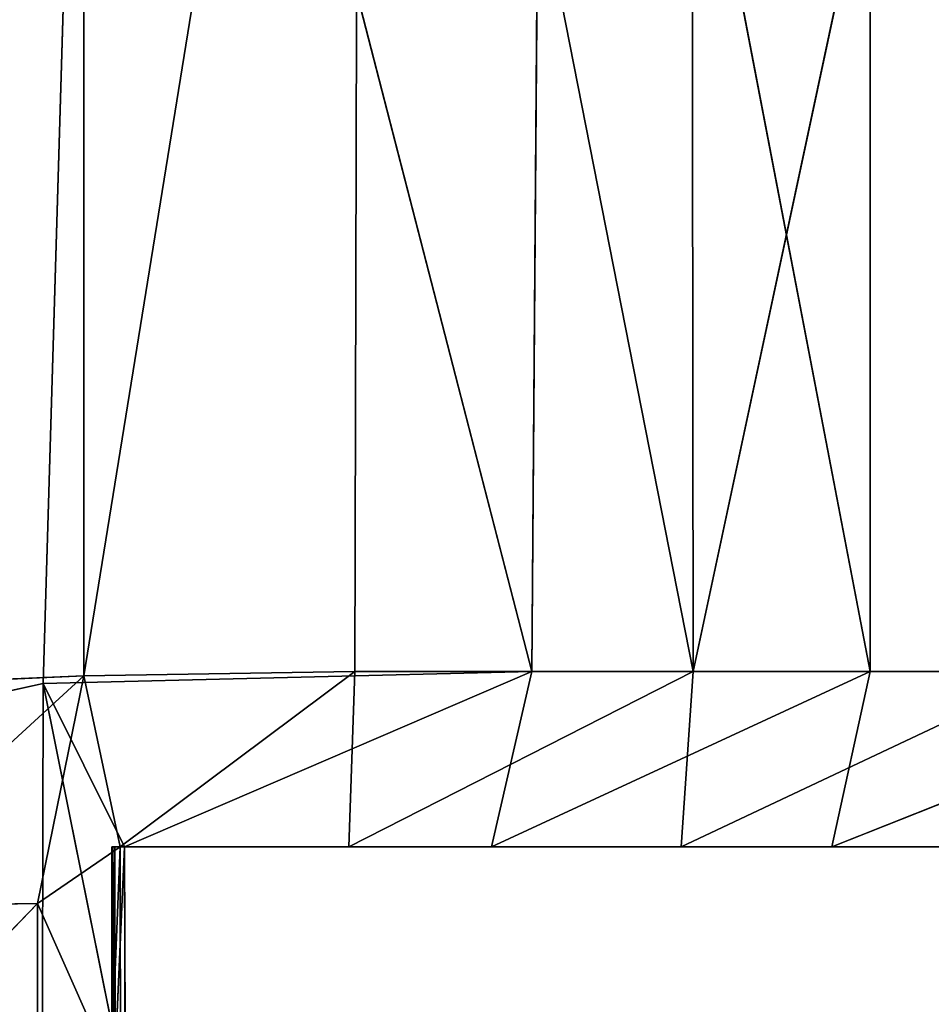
# Model space of a CAD drawing. Extents: x 0 to 35.8, y 0 to 26.7.
# Tile 87 of 227: x 10.401 to 10.8, y 1.118 to 1.548. Entities that reach past the tile are written whole.
import ezdxf

# ---------------------------------------------------------------- set-up
doc = ezdxf.new("R2010")
doc.units = 0
doc.header["$MEASUREMENT"] = 0
doc.layers.get('0').update_dxf_attribs({"color": 13, "linetype": 'CONTINUOUS'})
for name, color, linetype in [('HDS8645C_-_BODY', 252, 'CONTINUOUS'), ('HDS8645C_-_CERAMIC_TOP', 29, 'CONTINUOUS'), ('HEI8056C_-_KNOBS', 252, 'CONTINUOUS')]:
    doc.layers.add(name, color=color, linetype=linetype)

# ---------------------------------------------------------------- blocks, each defined once
blk = doc.blocks.new('HIS8055U_TRADECAD_DXF')
at = {"layer": 'HEI8056C_-_KNOBS', "color": 0}
for p, q in [((-7.46845, -11.3642, 11.97375), (-7.49055, -12.1127, 11.97185)), ((-7.46845, -11.3642, 11.97375), (-7.49055, -12.1127, 11.97185)), ((-7.35235, -11.3644, 13.89995), (-7.47275, -12.1093, 13.93945)), ((-7.47275, -12.1093, 13.93945), (-7.47275, -11.3644, 13.93815)), ((-7.35235, -11.3644, 13.89995), (-7.47275, -12.1093, 13.93945)), ((-7.47275, -12.1093, 13.93945), (-7.47275, -11.3644, 13.93815)), ((-7.27685, -12.1075, 12.03685), (-7.46845, -11.3642, 11.97375)), ((-7.27685, -12.1075, 12.03685), (-7.46845, -11.3642, 11.97375)), ((-7.35235, -11.3644, 13.89995), (-7.35425, -12.1075, 13.90225)), ((-7.35235, -11.3644, 13.89995), (-7.35425, -12.1075, 13.90225)), ((-7.35235, -11.3644, 13.89995), (-7.20615, -12.1075, 13.82935)), ((-7.35235, -11.3644, 13.89995), (-7.20615, -12.1075, 13.82935)), ((-7.27685, -12.1075, 12.03685), (-7.27105, -11.3643, 12.03755)), ((-7.27685, -12.1075, 12.03685), (-7.27105, -11.3643, 12.03755)), ((-7.12885, -12.1075, 12.12615), (-7.27105, -11.3643, 12.03755)), ((-7.12885, -12.1075, 12.12615), (-7.27105, -11.3643, 12.03755)), ((-7.20615, -12.1075, 13.82935), (-7.20715, -11.3644, 13.82785)), ((-7.20615, -12.1075, 13.82935), (-7.20715, -11.3644, 13.82785)), ((-7.04775, -11.3644, 13.71575), (-7.20615, -12.1075, 13.82935)), ((-7.04775, -11.3644, 13.71575), (-7.20615, -12.1075, 13.82935)), ((-7.12875, -11.3643, 12.12505), (-7.12885, -12.1075, 12.12615)), ((-7.12875, -11.3643, 12.12505), (-7.12885, -12.1075, 12.12615)), ((-7.47275, -12.1093, 13.93945), (-7.58275, -12.1143, 13.95865)), ((-7.47275, -12.1093, 13.93945), (-7.58275, -12.1143, 13.95865)), ((-7.47275, -12.1093, 13.93945), (-7.58265, -12.2103, 13.95885)), ((-7.47275, -12.1093, 13.93945), (-7.58265, -12.2103, 13.95885)), ((-7.49305, -12.209, 13.93675), (-7.47275, -12.1093, 13.93945)), ((-7.49305, -12.209, 13.93675), (-7.47275, -12.1093, 13.93945)), ((-7.49055, -12.1127, 11.97185), (-7.27685, -12.1075, 12.03685)), ((-7.49055, -12.1127, 11.97185), (-7.27685, -12.1075, 12.03685)), ((-7.35425, -12.1075, 13.90225), (-7.47275, -12.1093, 13.93945)), ((-7.35425, -12.1075, 13.90225), (-7.47275, -12.1093, 13.93945)), ((-7.47275, -12.1093, 13.93945), (-7.45695, -12.1842, 13.85055)), ((-7.47275, -12.1093, 13.93945), (-7.45695, -12.1842, 13.85055)), ((-7.45695, -12.1842, 13.85055), (-7.35425, -12.1075, 13.90225)), ((-7.45695, -12.1842, 13.85055), (-7.35425, -12.1075, 13.90225)), ((-7.45505, -12.1842, 12.05595), (-7.27685, -12.1075, 12.03685)), ((-7.45505, -12.1842, 12.05595), (-7.27685, -12.1075, 12.03685)), ((-7.35685, -12.1842, 13.80605), (-7.20615, -12.1075, 13.82935)), ((-7.35685, -12.1842, 13.80605), (-7.20615, -12.1075, 13.82935)), ((-7.35685, -12.1842, 13.80605), (-7.35425, -12.1075, 13.90225)), ((-7.35685, -12.1842, 13.80605), (-7.35425, -12.1075, 13.90225)), ((-7.20615, -12.1075, 13.82935), (-7.35425, -12.1075, 13.90225)), ((-7.20615, -12.1075, 13.82935), (-7.35425, -12.1075, 13.90225)), ((-7.27685, -12.1075, 12.03685), (-7.29445, -12.1842, 12.12045)), ((-7.29445, -12.1842, 12.12045), (-7.12885, -12.1075, 12.12615)), ((-7.29445, -12.1842, 12.12045), (-7.12885, -12.1075, 12.12615)), ((-7.27685, -12.1075, 12.03685), (-7.29445, -12.1842, 12.12045)), ((-7.27685, -12.1075, 12.03685), (-7.12885, -12.1075, 12.12615)), ((-7.27685, -12.1075, 12.03685), (-7.12885, -12.1075, 12.12615)), ((-7.20615, -12.1075, 13.82935), (-7.21145, -12.1842, 13.73385)), ((-7.21145, -12.1842, 13.73385), (-7.04895, -12.1075, 13.71675)), ((-7.21145, -12.1842, 13.73385), (-7.04895, -12.1075, 13.71675)), ((-7.20615, -12.1075, 13.82935), (-7.21145, -12.1842, 13.73385)), ((-7.04895, -12.1075, 13.71675), (-7.20615, -12.1075, 13.82935)), ((-7.04895, -12.1075, 13.71675), (-7.20615, -12.1075, 13.82935)), ((-7.14555, -12.1842, 12.21095), (-7.12885, -12.1075, 12.12615)), ((-7.14555, -12.1842, 12.21095), (-7.12885, -12.1075, 12.12615)), ((-7.14555, -12.1842, 12.21095), (-6.95265, -12.1075, 12.28365)), ((-7.14555, -12.1842, 12.21095), (-6.95265, -12.1075, 12.28365)), ((-7.12885, -12.1075, 12.12615), (-6.95265, -12.1075, 12.28365)), ((-7.12885, -12.1075, 12.12615), (-6.95265, -12.1075, 12.28365)), ((-7.49055, -12.1127, 11.97185), (-7.57875, -12.1322, 11.94755)), ((-7.49055, -12.1127, 11.97185), (-7.57875, -12.1322, 11.94755)), ((-7.49095, -12.3084, 11.97265), (-7.49055, -12.1127, 11.97185)), ((-7.49095, -12.3084, 11.97265), (-7.49055, -12.1127, 11.97185)), ((-7.45465, -12.2911, 12.05335), (-7.49055, -12.1127, 11.97185)), ((-7.45465, -12.2911, 12.05335), (-7.49055, -12.1127, 11.97185)), ((-7.45505, -12.1842, 12.05595), (-7.49055, -12.1127, 11.97185)), ((-7.45505, -12.1842, 12.05595), (-7.49055, -12.1127, 11.97185)), ((-7.45695, -12.1842, 13.85055), (-7.49305, -12.209, 13.93675)), ((-7.45695, -12.1842, 13.85055), (-7.49305, -12.209, 13.93675)), ((-7.46055, -12.1842, 13.49265), (-7.45695, -12.1842, 13.85055)), ((-7.36265, -12.1842, 13.48445), (-7.46055, -12.1842, 13.49265)), ((-7.46055, -12.1842, 13.24365), (-7.46055, -12.1842, 13.49265)), ((-7.36265, -12.1842, 13.48445), (-7.46055, -12.1842, 13.49265)), ((-7.36335, -12.1842, 13.23475), (-7.46055, -12.1842, 13.24365)), ((-7.46055, -12.1842, 13.02305), (-7.36335, -12.1842, 13.01815)), ((-7.36275, -12.1842, 12.76995), (-7.46055, -12.1842, 12.75635)), ((-7.46055, -12.1842, 12.75635), (-7.46055, -12.1842, 13.02305)), ((-7.36275, -12.1842, 12.76995), (-7.46055, -12.1842, 12.75635)), ((-7.46015, -12.1842, 12.52525), (-7.46055, -12.1842, 12.75635)), ((-7.46055, -12.1842, 13.02305), (-7.46055, -12.1842, 13.24365)), ((-7.36335, -12.1842, 13.23475), (-7.46055, -12.1842, 13.24365)), ((-7.46055, -12.1842, 13.02305), (-7.36335, -12.1842, 13.01815)), ((-7.46055, -12.1842, 13.49265), (-7.45695, -12.1842, 13.85055)), ((-7.46055, -12.1842, 13.49265), (-7.46055, -12.2742, 13.49265)), ((-7.46055, -12.1842, 12.75635), (-7.46055, -12.1842, 13.02305)), ((-7.46055, -12.1842, 12.75635), (-7.46055, -12.2742, 12.75635)), ((-7.46055, -12.2742, 13.02305), (-7.46055, -12.1842, 13.02305)), ((-7.46055, -12.1842, 13.24365), (-7.46055, -12.1842, 13.49265)), ((-7.46055, -12.1842, 13.24365), (-7.46055, -12.2742, 13.24365)), ((-7.46055, -12.1842, 13.49265), (-7.46055, -12.2742, 13.49265)), ((-7.46015, -12.1842, 12.52525), (-7.46055, -12.1842, 12.75635)), ((-7.46055, -12.1842, 12.75635), (-7.46055, -12.2742, 12.75635)), ((-7.46055, -12.1842, 13.02305), (-7.46055, -12.1842, 13.24365)), ((-7.46055, -12.2742, 13.02305), (-7.46055, -12.1842, 13.02305)), ((-7.46055, -12.1842, 13.24365), (-7.46055, -12.2742, 13.24365)), ((-7.46015, -12.2742, 12.52525), (-7.45915, -12.1842, 12.30485)), ((-7.46015, -12.2742, 12.52525), (-7.45915, -12.1842, 12.30485)), ((-7.46015, -12.2742, 12.52525), (-7.46015, -12.1842, 12.52525)), ((-7.46015, -12.1842, 12.52525), (-7.45915, -12.1842, 12.30485)), ((-7.34775, -12.1842, 12.56055), (-7.46015, -12.1842, 12.52525)), ((-7.34775, -12.1842, 12.56055), (-7.46015, -12.1842, 12.52525)), ((-7.46015, -12.1842, 12.52525), (-7.45915, -12.1842, 12.30485)), ((-7.46015, -12.2742, 12.52525), (-7.46015, -12.1842, 12.52525)), ((-7.45915, -12.1842, 12.30485), (-7.45905, -12.2763, 12.30735)), ((-7.45915, -12.1842, 12.30485), (-7.32905, -12.1842, 12.34265)), ((-7.45505, -12.1842, 12.05595), (-7.45915, -12.1842, 12.30485)), ((-7.45915, -12.1842, 12.30485), (-7.32905, -12.1842, 12.34265)), ((-7.45915, -12.1842, 12.30485), (-7.45905, -12.2763, 12.30735)), ((-7.45505, -12.1842, 12.05595), (-7.45915, -12.1842, 12.30485)), ((-7.45905, -12.2763, 12.30735), (-7.45505, -12.1842, 12.05595)), ((-7.45905, -12.2763, 12.30735), (-7.45505, -12.1842, 12.05595)), ((-7.45695, -12.1842, 13.85055), (-7.35685, -12.1842, 13.80605)), ((-7.45675, -12.2908, 13.86375), (-7.45695, -12.1842, 13.85055)), ((-7.45695, -12.1842, 13.85055), (-7.35685, -12.1842, 13.80605)), ((-7.45675, -12.2908, 13.86375), (-7.45695, -12.1842, 13.85055)), ((-7.29445, -12.1842, 12.12045), (-7.45505, -12.1842, 12.05595)), ((-7.45505, -12.1842, 12.05595), (-7.45465, -12.2911, 12.05335)), ((-7.45505, -12.1842, 12.05595), (-7.45465, -12.2911, 12.05335)), ((-7.29445, -12.1842, 12.12045), (-7.45505, -12.1842, 12.05595)), ((-7.36265, -12.1842, 13.48445), (-7.36335, -12.1842, 13.23475)), ((-7.36335, -12.1842, 13.01815), (-7.21755, -12.1842, 13.02535)), ((-7.36275, -12.1842, 12.76995), (-7.36335, -12.1842, 13.01815)), ((-7.36335, -12.1842, 13.23475), (-7.21735, -12.1842, 13.24115)), ((-7.36335, -12.1842, 13.01815), (-7.21755, -12.1842, 13.02535)), ((-7.36335, -12.1842, 13.01815), (-7.36335, -12.1842, 13.23475)), ((-7.36335, -12.1842, 13.23475), (-7.21735, -12.1842, 13.24115)), ((-7.36265, -12.1842, 13.48445), (-7.36335, -12.1842, 13.23475)), ((-7.36275, -12.1842, 12.76995), (-7.36335, -12.1842, 13.01815)), ((-7.36335, -12.1842, 13.01815), (-7.36335, -12.1842, 13.23475)), ((-7.36275, -12.1842, 12.76995), (-7.20415, -12.1842, 12.80765)), ((-7.34775, -12.1842, 12.56055), (-7.36275, -12.1842, 12.76995)), ((-7.36275, -12.1842, 12.76995), (-7.20415, -12.1842, 12.80765)), ((-7.34775, -12.1842, 12.56055), (-7.36275, -12.1842, 12.76995)), ((-7.35685, -12.1842, 13.80605), (-7.36265, -12.1842, 13.48445)), ((-7.36265, -12.1842, 13.48445), (-7.22335, -12.1842, 13.47715)), ((-7.35685, -12.1842, 13.80605), (-7.36265, -12.1842, 13.48445)), ((-7.36265, -12.1842, 13.48445), (-7.22335, -12.1842, 13.47715)), ((-7.35685, -12.1842, 13.80605), (-7.21145, -12.1842, 13.73385)), ((-7.35685, -12.1842, 13.80605), (-7.21145, -12.1842, 13.73385)), ((-7.19215, -12.1842, 12.60615), (-7.34775, -12.1842, 12.56055)), ((-7.19215, -12.1842, 12.60615), (-7.34775, -12.1842, 12.56055)), ((-7.32905, -12.1842, 12.34265), (-7.34775, -12.1842, 12.56055)), ((-7.32905, -12.1842, 12.34265), (-7.34775, -12.1842, 12.56055)), ((-7.32905, -12.1842, 12.34265), (-7.17685, -12.1842, 12.40335)), ((-7.29445, -12.1842, 12.12045), (-7.32905, -12.1842, 12.34265)), ((-7.29445, -12.1842, 12.12045), (-7.32905, -12.1842, 12.34265)), ((-7.32905, -12.1842, 12.34265), (-7.17685, -12.1842, 12.40335)), ((-7.14555, -12.1842, 12.21095), (-7.29445, -12.1842, 12.12045)), ((-7.14555, -12.1842, 12.21095), (-7.29445, -12.1842, 12.12045)), ((-7.22335, -12.1842, 13.47715), (-7.07545, -12.1842, 13.45665)), ((-7.21735, -12.1842, 13.24115), (-7.22335, -12.1842, 13.47715)), ((-7.21735, -12.1842, 13.24115), (-7.22335, -12.1842, 13.47715)), ((-7.21145, -12.1842, 13.73385), (-7.22335, -12.1842, 13.47715)), ((-7.21145, -12.1842, 13.73385), (-7.22335, -12.1842, 13.47715)), ((-7.22335, -12.1842, 13.47715), (-7.07545, -12.1842, 13.45665)), ((-7.21755, -12.1842, 13.02535), (-6.98835, -12.1842, 13.06575)), ((-7.20415, -12.1842, 12.80765), (-7.21755, -12.1842, 13.02535)), ((-7.20415, -12.1842, 12.80765), (-7.21755, -12.1842, 13.02535)), ((-7.21735, -12.1842, 13.24115), (-7.21755, -12.1842, 13.02535)), ((-7.21755, -12.1842, 13.02535), (-6.98835, -12.1842, 13.06575)), ((-7.21735, -12.1842, 13.24115), (-7.21755, -12.1842, 13.02535)), ((-7.00345, -12.1842, 13.25635), (-7.21735, -12.1842, 13.24115)), ((-7.00345, -12.1842, 13.25635), (-7.21735, -12.1842, 13.24115)), ((-7.21145, -12.1842, 13.73385), (-7.08155, -12.1842, 13.62205)), ((-7.21145, -12.1842, 13.73385), (-7.08155, -12.1842, 13.62205)), ((-7.20415, -12.1842, 12.80765), (-7.19215, -12.1842, 12.60615)), ((-6.97735, -12.1842, 12.88175), (-7.20415, -12.1842, 12.80765)), ((-6.97735, -12.1842, 12.88175), (-7.20415, -12.1842, 12.80765)), ((-7.20415, -12.1842, 12.80765), (-7.19215, -12.1842, 12.60615)), ((-6.98685, -12.1842, 12.70735), (-7.19215, -12.1842, 12.60615)), ((-6.98685, -12.1842, 12.70735), (-7.19215, -12.1842, 12.60615)), ((-7.17685, -12.1842, 12.40335), (-7.19215, -12.1842, 12.60615)), ((-7.17685, -12.1842, 12.40335), (-7.19215, -12.1842, 12.60615)), ((-7.17685, -12.1842, 12.40335), (-7.01395, -12.1842, 12.52085)), ((-7.14555, -12.1842, 12.21095), (-7.17685, -12.1842, 12.40335)), ((-7.14555, -12.1842, 12.21095), (-7.17685, -12.1842, 12.40335)), ((-7.17685, -12.1842, 12.40335), (-7.01395, -12.1842, 12.52085)), ((-6.99945, -12.1842, 12.34965), (-7.14555, -12.1842, 12.21095)), ((-6.99945, -12.1842, 12.34965), (-7.14555, -12.1842, 12.21095)), ((-7.58265, -12.2103, 13.95885), (-7.49305, -12.209, 13.93675)), ((-7.58265, -12.2103, 13.95885), (-7.49305, -12.209, 13.93675)), ((-7.49305, -12.209, 13.93675), (-7.58255, -12.3015, 13.95895)), ((-7.49305, -12.209, 13.93675), (-7.58255, -12.3015, 13.95895)), ((-7.49305, -12.209, 13.93675), (-7.49305, -12.3033, 13.93425)), ((-7.49305, -12.209, 13.93675), (-7.45675, -12.2908, 13.86375)), ((-7.49305, -12.209, 13.93675), (-7.49305, -12.3033, 13.93425)), ((-7.49305, -12.209, 13.93675), (-7.45675, -12.2908, 13.86375))]:
    blk.add_line(p, q, dxfattribs=at)
at = {"layer": 'HDS8645C_-_BODY', "color": 0}
mesh = blk.add_polyface(dxfattribs=at)
corners = [(17.88175, -12.8447, 15.51895), (-17.90215, -11.211, 15.51895), (-17.90215, -12.8447, 15.51895), (17.88175, -11.211, 15.51895)]
mesh.append_faces([[corners[k] for k in face] for face in [(0, 1, 2), (1, 0, 3)]], dxfattribs={"vtx0": -1, "color": 0})
at = {"layer": 'HDS8645C_-_CERAMIC_TOP', "color": 0}
mesh = blk.add_polyface(dxfattribs=at)
corners = [(17.83165, 10.6876, 17.27015), (-17.76255, -12.6526, 17.27015), (-17.76255, 10.6876, 17.27015), (17.83165, -12.6526, 17.27015)]
mesh.append_faces([[corners[k] for k in face] for face in [(0, 1, 2), (1, 0, 3)]], dxfattribs={"vtx0": -1, "color": 0})
at = {"layer": 'HEI8056C_-_KNOBS', "color": 0}
mesh = blk.add_polyface(dxfattribs=at)
corners = [(-7.47275, -11.3644, 13.93815), (-7.58275, -12.1143, 13.95865), (-7.58345, -11.3644, 13.95755), (-7.47275, -12.1093, 13.93945)]
mesh.append_faces([[corners[k] for k in face] for face in [(0, 1, 2), (1, 0, 3)]], dxfattribs={"vtx0": -1, "color": 0})
mesh = blk.add_polyface(dxfattribs=at)
corners = [(-7.46845, -11.3642, 11.97375), (-7.58295, -11.3642, 11.94505), (-7.57875, -12.1322, 11.94755)]
mesh.append_faces([[corners[k] for k in face] for face in [(0, 1, 2)]], dxfattribs={"color": 0})
mesh = blk.add_polyface(dxfattribs=at)
corners = [(-7.46845, -11.3642, 11.97375), (-7.57875, -12.1322, 11.94755), (-7.49055, -12.1127, 11.97185)]
mesh.append_faces([[corners[k] for k in face] for face in [(0, 1, 2)]], dxfattribs={"color": 0})
mesh = blk.add_polyface(dxfattribs=at)
corners = [(-7.27685, -12.1075, 12.03685), (-7.46845, -11.3642, 11.97375), (-7.49055, -12.1127, 11.97185)]
mesh.append_faces([[corners[k] for k in face] for face in [(0, 1, 2)]], dxfattribs={"color": 0})
mesh = blk.add_polyface(dxfattribs=at)
corners = [(-7.35235, -11.3644, 13.89995), (-7.47275, -12.1093, 13.93945), (-7.47275, -11.3644, 13.93815)]
mesh.append_faces([[corners[k] for k in face] for face in [(0, 1, 2)]], dxfattribs={"color": 0})
mesh = blk.add_polyface(dxfattribs=at)
corners = [(-7.35235, -11.3644, 13.89995), (-7.35425, -12.1075, 13.90225), (-7.47275, -12.1093, 13.93945)]
mesh.append_faces([[corners[k] for k in face] for face in [(0, 1, 2)]], dxfattribs={"color": 0})
mesh = blk.add_polyface(dxfattribs=at)
corners = [(-7.27105, -11.3643, 12.03755), (-7.46845, -11.3642, 11.97375), (-7.27685, -12.1075, 12.03685)]
mesh.append_faces([[corners[k] for k in face] for face in [(0, 1, 2)]], dxfattribs={"color": 0})
mesh = blk.add_polyface(dxfattribs=at)
corners = [(-7.20615, -12.1075, 13.82935), (-7.35425, -12.1075, 13.90225), (-7.35235, -11.3644, 13.89995)]
mesh.append_faces([[corners[k] for k in face] for face in [(0, 1, 2)]], dxfattribs={"color": 0})
mesh = blk.add_polyface(dxfattribs=at)
corners = [(-7.20615, -12.1075, 13.82935), (-7.35235, -11.3644, 13.89995), (-7.20715, -11.3644, 13.82785)]
mesh.append_faces([[corners[k] for k in face] for face in [(0, 1, 2)]], dxfattribs={"color": 0})
mesh = blk.add_polyface(dxfattribs=at)
corners = [(-7.12885, -12.1075, 12.12615), (-7.27105, -11.3643, 12.03755), (-7.27685, -12.1075, 12.03685)]
mesh.append_faces([[corners[k] for k in face] for face in [(0, 1, 2)]], dxfattribs={"color": 0})
mesh = blk.add_polyface(dxfattribs=at)
corners = [(-7.12875, -11.3643, 12.12505), (-7.27105, -11.3643, 12.03755), (-7.12885, -12.1075, 12.12615)]
mesh.append_faces([[corners[k] for k in face] for face in [(0, 1, 2)]], dxfattribs={"color": 0})
mesh = blk.add_polyface(dxfattribs=at)
corners = [(-7.04775, -11.3644, 13.71575), (-7.20615, -12.1075, 13.82935), (-7.20715, -11.3644, 13.82785)]
mesh.append_faces([[corners[k] for k in face] for face in [(0, 1, 2)]], dxfattribs={"color": 0})
mesh = blk.add_polyface(dxfattribs=at)
corners = [(-7.04775, -11.3644, 13.71575), (-7.04895, -12.1075, 13.71675), (-7.20615, -12.1075, 13.82935)]
mesh.append_faces([[corners[k] for k in face] for face in [(0, 1, 2)]], dxfattribs={"color": 0})
mesh = blk.add_polyface(dxfattribs=at)
corners = [(-6.95265, -12.1075, 12.28365), (-7.12875, -11.3643, 12.12505), (-7.12885, -12.1075, 12.12615)]
mesh.append_faces([[corners[k] for k in face] for face in [(0, 1, 2)]], dxfattribs={"color": 0})
mesh = blk.add_polyface(dxfattribs=at)
corners = [(-6.95265, -12.1075, 12.28365), (-6.95285, -11.3643, 12.27845), (-7.12875, -11.3643, 12.12505)]
mesh.append_faces([[corners[k] for k in face] for face in [(0, 1, 2)]], dxfattribs={"color": 0})
mesh = blk.add_polyface(dxfattribs=at)
corners = [(-7.47275, -12.1093, 13.93945), (-7.58265, -12.2103, 13.95885), (-7.58275, -12.1143, 13.95865)]
mesh.append_faces([[corners[k] for k in face] for face in [(0, 1, 2)]], dxfattribs={"color": 0})
mesh = blk.add_polyface(dxfattribs=at)
corners = [(-7.47275, -12.1093, 13.93945), (-7.49305, -12.209, 13.93675), (-7.58265, -12.2103, 13.95885)]
mesh.append_faces([[corners[k] for k in face] for face in [(0, 1, 2)]], dxfattribs={"color": 0})
mesh = blk.add_polyface(dxfattribs=at)
corners = [(-7.47275, -12.1093, 13.93945), (-7.45695, -12.1842, 13.85055), (-7.49305, -12.209, 13.93675)]
mesh.append_faces([[corners[k] for k in face] for face in [(0, 1, 2)]], dxfattribs={"color": 0})
mesh = blk.add_polyface(dxfattribs=at)
corners = [(-7.45505, -12.1842, 12.05595), (-7.27685, -12.1075, 12.03685), (-7.49055, -12.1127, 11.97185)]
mesh.append_faces([[corners[k] for k in face] for face in [(0, 1, 2)]], dxfattribs={"color": 0})
mesh = blk.add_polyface(dxfattribs=at)
corners = [(-7.47275, -12.1093, 13.93945), (-7.35425, -12.1075, 13.90225), (-7.45695, -12.1842, 13.85055)]
mesh.append_faces([[corners[k] for k in face] for face in [(0, 1, 2)]], dxfattribs={"color": 0})
mesh = blk.add_polyface(dxfattribs=at)
corners = [(-7.35425, -12.1075, 13.90225), (-7.35685, -12.1842, 13.80605), (-7.45695, -12.1842, 13.85055)]
mesh.append_faces([[corners[k] for k in face] for face in [(0, 1, 2)]], dxfattribs={"color": 0})
mesh = blk.add_polyface(dxfattribs=at)
corners = [(-7.29445, -12.1842, 12.12045), (-7.27685, -12.1075, 12.03685), (-7.45505, -12.1842, 12.05595)]
mesh.append_faces([[corners[k] for k in face] for face in [(0, 1, 2)]], dxfattribs={"color": 0})
mesh = blk.add_polyface(dxfattribs=at)
corners = [(-7.20615, -12.1075, 13.82935), (-7.21145, -12.1842, 13.73385), (-7.35685, -12.1842, 13.80605)]
mesh.append_faces([[corners[k] for k in face] for face in [(0, 1, 2)]], dxfattribs={"color": 0})
mesh = blk.add_polyface(dxfattribs=at)
corners = [(-7.35425, -12.1075, 13.90225), (-7.20615, -12.1075, 13.82935), (-7.35685, -12.1842, 13.80605)]
mesh.append_faces([[corners[k] for k in face] for face in [(0, 1, 2)]], dxfattribs={"color": 0})
mesh = blk.add_polyface(dxfattribs=at)
corners = [(-7.12885, -12.1075, 12.12615), (-7.27685, -12.1075, 12.03685), (-7.29445, -12.1842, 12.12045)]
mesh.append_faces([[corners[k] for k in face] for face in [(0, 1, 2)]], dxfattribs={"color": 0})
mesh = blk.add_polyface(dxfattribs=at)
corners = [(-7.14555, -12.1842, 12.21095), (-7.12885, -12.1075, 12.12615), (-7.29445, -12.1842, 12.12045)]
mesh.append_faces([[corners[k] for k in face] for face in [(0, 1, 2)]], dxfattribs={"color": 0})
mesh = blk.add_polyface(dxfattribs=at)
corners = [(-7.21145, -12.1842, 13.73385), (-7.04895, -12.1075, 13.71675), (-7.08155, -12.1842, 13.62205)]
mesh.append_faces([[corners[k] for k in face] for face in [(0, 1, 2)]], dxfattribs={"color": 0})
mesh = blk.add_polyface(dxfattribs=at)
corners = [(-7.20615, -12.1075, 13.82935), (-7.04895, -12.1075, 13.71675), (-7.21145, -12.1842, 13.73385)]
mesh.append_faces([[corners[k] for k in face] for face in [(0, 1, 2)]], dxfattribs={"color": 0})
mesh = blk.add_polyface(dxfattribs=at)
corners = [(-6.95265, -12.1075, 12.28365), (-7.12885, -12.1075, 12.12615), (-7.14555, -12.1842, 12.21095)]
mesh.append_faces([[corners[k] for k in face] for face in [(0, 1, 2)]], dxfattribs={"color": 0})
mesh = blk.add_polyface(dxfattribs=at)
corners = [(-6.99945, -12.1842, 12.34965), (-6.95265, -12.1075, 12.28365), (-7.14555, -12.1842, 12.21095)]
mesh.append_faces([[corners[k] for k in face] for face in [(0, 1, 2)]], dxfattribs={"color": 0})
mesh = blk.add_polyface(dxfattribs=at)
corners = [(-7.49095, -12.3084, 11.97265), (-7.57875, -12.1322, 11.94755), (-7.57875, -12.3265, 11.94845), (-7.49055, -12.1127, 11.97185)]
mesh.append_faces([[corners[k] for k in face] for face in [(0, 1, 2), (1, 0, 3)]], dxfattribs={"vtx0": -1, "color": 0})
mesh = blk.add_polyface(dxfattribs=at)
corners = [(-7.49055, -12.1127, 11.97185), (-7.49095, -12.3084, 11.97265), (-7.45465, -12.2911, 12.05335)]
mesh.append_faces([[corners[k] for k in face] for face in [(0, 1, 2)]], dxfattribs={"color": 0})
mesh = blk.add_polyface(dxfattribs=at)
corners = [(-7.49055, -12.1127, 11.97185), (-7.45465, -12.2911, 12.05335), (-7.45505, -12.1842, 12.05595)]
mesh.append_faces([[corners[k] for k in face] for face in [(0, 1, 2)]], dxfattribs={"color": 0})
mesh = blk.add_polyface(dxfattribs=at)
corners = [(-7.45695, -12.1842, 13.85055), (-7.45675, -12.2908, 13.86375), (-7.49305, -12.209, 13.93675)]
mesh.append_faces([[corners[k] for k in face] for face in [(0, 1, 2)]], dxfattribs={"color": 0})
mesh = blk.add_polyface(dxfattribs=at)
corners = [(-7.46055, -12.1842, 13.49265), (-7.35685, -12.1842, 13.80605), (-7.36265, -12.1842, 13.48445), (-7.45695, -12.1842, 13.85055)]
mesh.append_faces([[corners[k] for k in face] for face in [(0, 1, 2), (1, 0, 3)]], dxfattribs={"vtx0": -1, "color": 0})
mesh = blk.add_polyface(dxfattribs=at)
corners = [(-7.46055, -12.1842, 13.24365), (-7.36265, -12.1842, 13.48445), (-7.36335, -12.1842, 13.23475), (-7.46055, -12.1842, 13.49265)]
mesh.append_faces([[corners[k] for k in face] for face in [(0, 1, 2), (1, 0, 3)]], dxfattribs={"vtx0": -1, "color": 0})
mesh = blk.add_polyface(dxfattribs=at)
corners = [(-7.46055, -12.1842, 13.02305), (-7.36275, -12.1842, 12.76995), (-7.46055, -12.1842, 12.75635), (-7.36335, -12.1842, 13.01815)]
mesh.append_faces([[corners[k] for k in face] for face in [(0, 1, 2), (1, 0, 3)]], dxfattribs={"vtx0": -1, "color": 0})
mesh = blk.add_polyface(dxfattribs=at)
corners = [(-7.46055, -12.1842, 12.75635), (-7.34775, -12.1842, 12.56055), (-7.46015, -12.1842, 12.52525), (-7.36275, -12.1842, 12.76995)]
mesh.append_faces([[corners[k] for k in face] for face in [(0, 1, 2), (1, 0, 3)]], dxfattribs={"vtx0": -1, "color": 0})
mesh = blk.add_polyface(dxfattribs=at)
corners = [(-7.46055, -12.1842, 13.02305), (-7.36335, -12.1842, 13.23475), (-7.36335, -12.1842, 13.01815), (-7.46055, -12.1842, 13.24365)]
mesh.append_faces([[corners[k] for k in face] for face in [(0, 1, 2), (1, 0, 3)]], dxfattribs={"vtx0": -1, "color": 0})
mesh = blk.add_polyface(dxfattribs=at)
corners = [(-7.45695, -12.1842, 13.85055), (-7.46055, -12.2742, 13.49265), (-7.45675, -12.2908, 13.86375), (-7.46055, -12.1842, 13.49265)]
mesh.append_faces([[corners[k] for k in face] for face in [(0, 1, 2), (1, 0, 3)]], dxfattribs={"vtx0": -1, "color": 0})
mesh = blk.add_polyface(dxfattribs=at)
corners = [(-7.46055, -12.1842, 13.02305), (-7.46055, -12.2742, 12.75635), (-7.46055, -12.2742, 13.02305), (-7.46055, -12.1842, 12.75635)]
mesh.append_faces([[corners[k] for k in face] for face in [(0, 1, 2), (1, 0, 3)]], dxfattribs={"vtx0": -1, "color": 0})
mesh = blk.add_polyface(dxfattribs=at)
corners = [(-7.46055, -12.1842, 13.49265), (-7.46055, -12.2742, 13.24365), (-7.46055, -12.2742, 13.49265), (-7.46055, -12.1842, 13.24365)]
mesh.append_faces([[corners[k] for k in face] for face in [(0, 1, 2), (1, 0, 3)]], dxfattribs={"vtx0": -1, "color": 0})
mesh = blk.add_polyface(dxfattribs=at)
corners = [(-7.46055, -12.1842, 12.75635), (-7.46015, -12.2742, 12.52525), (-7.46055, -12.2742, 12.75635), (-7.46015, -12.1842, 12.52525)]
mesh.append_faces([[corners[k] for k in face] for face in [(0, 1, 2), (1, 0, 3)]], dxfattribs={"vtx0": -1, "color": 0})
mesh = blk.add_polyface(dxfattribs=at)
corners = [(-7.46055, -12.1842, 13.24365), (-7.46055, -12.2742, 13.02305), (-7.46055, -12.2742, 13.24365), (-7.46055, -12.1842, 13.02305)]
mesh.append_faces([[corners[k] for k in face] for face in [(0, 1, 2), (1, 0, 3)]], dxfattribs={"vtx0": -1, "color": 0})
mesh = blk.add_polyface(dxfattribs=at)
corners = [(-7.45915, -12.1842, 12.30485), (-7.45905, -12.2763, 12.30735), (-7.46015, -12.2742, 12.52525)]
mesh.append_faces([[corners[k] for k in face] for face in [(0, 1, 2)]], dxfattribs={"color": 0})
mesh = blk.add_polyface(dxfattribs=at)
corners = [(-7.45915, -12.1842, 12.30485), (-7.46015, -12.2742, 12.52525), (-7.46015, -12.1842, 12.52525)]
mesh.append_faces([[corners[k] for k in face] for face in [(0, 1, 2)]], dxfattribs={"color": 0})
mesh = blk.add_polyface(dxfattribs=at)
corners = [(-7.46015, -12.1842, 12.52525), (-7.32905, -12.1842, 12.34265), (-7.45915, -12.1842, 12.30485), (-7.34775, -12.1842, 12.56055)]
mesh.append_faces([[corners[k] for k in face] for face in [(0, 1, 2), (1, 0, 3)]], dxfattribs={"vtx0": -1, "color": 0})
mesh = blk.add_polyface(dxfattribs=at)
corners = [(-7.45915, -12.1842, 12.30485), (-7.29445, -12.1842, 12.12045), (-7.45505, -12.1842, 12.05595), (-7.32905, -12.1842, 12.34265)]
mesh.append_faces([[corners[k] for k in face] for face in [(0, 1, 2), (1, 0, 3)]], dxfattribs={"vtx0": -1, "color": 0})
mesh = blk.add_polyface(dxfattribs=at)
corners = [(-7.45505, -12.1842, 12.05595), (-7.45905, -12.2763, 12.30735), (-7.45915, -12.1842, 12.30485)]
mesh.append_faces([[corners[k] for k in face] for face in [(0, 1, 2)]], dxfattribs={"color": 0})
mesh = blk.add_polyface(dxfattribs=at)
corners = [(-7.45505, -12.1842, 12.05595), (-7.45465, -12.2911, 12.05335), (-7.45905, -12.2763, 12.30735)]
mesh.append_faces([[corners[k] for k in face] for face in [(0, 1, 2)]], dxfattribs={"color": 0})
mesh = blk.add_polyface(dxfattribs=at)
corners = [(-7.36335, -12.1842, 13.01815), (-7.20415, -12.1842, 12.80765), (-7.36275, -12.1842, 12.76995), (-7.21755, -12.1842, 13.02535)]
mesh.append_faces([[corners[k] for k in face] for face in [(0, 1, 2), (1, 0, 3)]], dxfattribs={"vtx0": -1, "color": 0})
mesh = blk.add_polyface(dxfattribs=at)
corners = [(-7.36335, -12.1842, 13.23475), (-7.21755, -12.1842, 13.02535), (-7.36335, -12.1842, 13.01815), (-7.21735, -12.1842, 13.24115)]
mesh.append_faces([[corners[k] for k in face] for face in [(0, 1, 2), (1, 0, 3)]], dxfattribs={"vtx0": -1, "color": 0})
mesh = blk.add_polyface(dxfattribs=at)
corners = [(-7.36265, -12.1842, 13.48445), (-7.21735, -12.1842, 13.24115), (-7.36335, -12.1842, 13.23475), (-7.22335, -12.1842, 13.47715)]
mesh.append_faces([[corners[k] for k in face] for face in [(0, 1, 2), (1, 0, 3)]], dxfattribs={"vtx0": -1, "color": 0})
mesh = blk.add_polyface(dxfattribs=at)
corners = [(-7.36275, -12.1842, 12.76995), (-7.19215, -12.1842, 12.60615), (-7.34775, -12.1842, 12.56055), (-7.20415, -12.1842, 12.80765)]
mesh.append_faces([[corners[k] for k in face] for face in [(0, 1, 2), (1, 0, 3)]], dxfattribs={"vtx0": -1, "color": 0})
mesh = blk.add_polyface(dxfattribs=at)
corners = [(-7.36265, -12.1842, 13.48445), (-7.21145, -12.1842, 13.73385), (-7.22335, -12.1842, 13.47715), (-7.35685, -12.1842, 13.80605)]
mesh.append_faces([[corners[k] for k in face] for face in [(0, 1, 2), (1, 0, 3)]], dxfattribs={"vtx0": -1, "color": 0})
mesh = blk.add_polyface(dxfattribs=at)
corners = [(-7.34775, -12.1842, 12.56055), (-7.17685, -12.1842, 12.40335), (-7.32905, -12.1842, 12.34265), (-7.19215, -12.1842, 12.60615)]
mesh.append_faces([[corners[k] for k in face] for face in [(0, 1, 2), (1, 0, 3)]], dxfattribs={"vtx0": -1, "color": 0})
mesh = blk.add_polyface(dxfattribs=at)
corners = [(-7.32905, -12.1842, 12.34265), (-7.14555, -12.1842, 12.21095), (-7.29445, -12.1842, 12.12045), (-7.17685, -12.1842, 12.40335)]
mesh.append_faces([[corners[k] for k in face] for face in [(0, 1, 2), (1, 0, 3)]], dxfattribs={"vtx0": -1, "color": 0})
mesh = blk.add_polyface(dxfattribs=at)
corners = [(-7.22335, -12.1842, 13.47715), (-7.00345, -12.1842, 13.25635), (-7.21735, -12.1842, 13.24115), (-7.07545, -12.1842, 13.45665)]
mesh.append_faces([[corners[k] for k in face] for face in [(0, 1, 2), (1, 0, 3)]], dxfattribs={"vtx0": -1, "color": 0})
mesh = blk.add_polyface(dxfattribs=at)
corners = [(-7.22335, -12.1842, 13.47715), (-7.08155, -12.1842, 13.62205), (-7.07545, -12.1842, 13.45665), (-7.21145, -12.1842, 13.73385)]
mesh.append_faces([[corners[k] for k in face] for face in [(0, 1, 2), (1, 0, 3)]], dxfattribs={"vtx0": -1, "color": 0})
mesh = blk.add_polyface(dxfattribs=at)
corners = [(-7.21755, -12.1842, 13.02535), (-6.97735, -12.1842, 12.88175), (-7.20415, -12.1842, 12.80765), (-6.98835, -12.1842, 13.06575)]
mesh.append_faces([[corners[k] for k in face] for face in [(0, 1, 2), (1, 0, 3)]], dxfattribs={"vtx0": -1, "color": 0})
mesh = blk.add_polyface(dxfattribs=at)
corners = [(-7.21735, -12.1842, 13.24115), (-6.98835, -12.1842, 13.06575), (-7.21755, -12.1842, 13.02535), (-7.00345, -12.1842, 13.25635)]
mesh.append_faces([[corners[k] for k in face] for face in [(0, 1, 2), (1, 0, 3)]], dxfattribs={"vtx0": -1, "color": 0})
mesh = blk.add_polyface(dxfattribs=at)
corners = [(-7.20415, -12.1842, 12.80765), (-6.98685, -12.1842, 12.70735), (-7.19215, -12.1842, 12.60615), (-6.97735, -12.1842, 12.88175)]
mesh.append_faces([[corners[k] for k in face] for face in [(0, 1, 2), (1, 0, 3)]], dxfattribs={"vtx0": -1, "color": 0})
mesh = blk.add_polyface(dxfattribs=at)
corners = [(-7.19215, -12.1842, 12.60615), (-7.01395, -12.1842, 12.52085), (-7.17685, -12.1842, 12.40335), (-6.98685, -12.1842, 12.70735)]
mesh.append_faces([[corners[k] for k in face] for face in [(0, 1, 2), (1, 0, 3)]], dxfattribs={"vtx0": -1, "color": 0})
mesh = blk.add_polyface(dxfattribs=at)
corners = [(-7.17685, -12.1842, 12.40335), (-6.99945, -12.1842, 12.34965), (-7.14555, -12.1842, 12.21095), (-7.01395, -12.1842, 12.52085)]
mesh.append_faces([[corners[k] for k in face] for face in [(0, 1, 2), (1, 0, 3)]], dxfattribs={"vtx0": -1, "color": 0})
mesh = blk.add_polyface(dxfattribs=at)
corners = [(-7.49305, -12.209, 13.93675), (-7.58255, -12.3015, 13.95895), (-7.58265, -12.2103, 13.95885)]
mesh.append_faces([[corners[k] for k in face] for face in [(0, 1, 2)]], dxfattribs={"color": 0})
mesh = blk.add_polyface(dxfattribs=at)
corners = [(-7.49305, -12.3033, 13.93425), (-7.58255, -12.3015, 13.95895), (-7.49305, -12.209, 13.93675)]
mesh.append_faces([[corners[k] for k in face] for face in [(0, 1, 2)]], dxfattribs={"color": 0})
mesh = blk.add_polyface(dxfattribs=at)
corners = [(-7.49305, -12.209, 13.93675), (-7.45675, -12.2908, 13.86375), (-7.49305, -12.3033, 13.93425)]
mesh.append_faces([[corners[k] for k in face] for face in [(0, 1, 2)]], dxfattribs={"color": 0})
blk = doc.blocks.new('HIS8655C_TRADECAD_DXF')
at = {"color": 0}
blk.add_blockref('HIS8055U_TRADECAD_DXF', (0, 0), dxfattribs=at)
blk = doc.blocks.new('HIS8655C_TRADECAD_DXF0')
at = {"color": 0}
blk.add_blockref('HIS8655C_TRADECAD_DXF', (0, 0), dxfattribs=at)
blk = doc.blocks.new('HIS8655C_TRADECAD_DXF1')
at = {"color": 0}
blk.add_blockref('HIS8655C_TRADECAD_DXF0', (17.90215, 13.3707, 17.53955), dxfattribs=at)

msp = doc.modelspace()

# ---------------------------------------------------------------- block references
at = {"color": 0}
msp.add_blockref('HIS8655C_TRADECAD_DXF1', (0, 0), dxfattribs=at)

doc.saveas('drawing.dxf')
